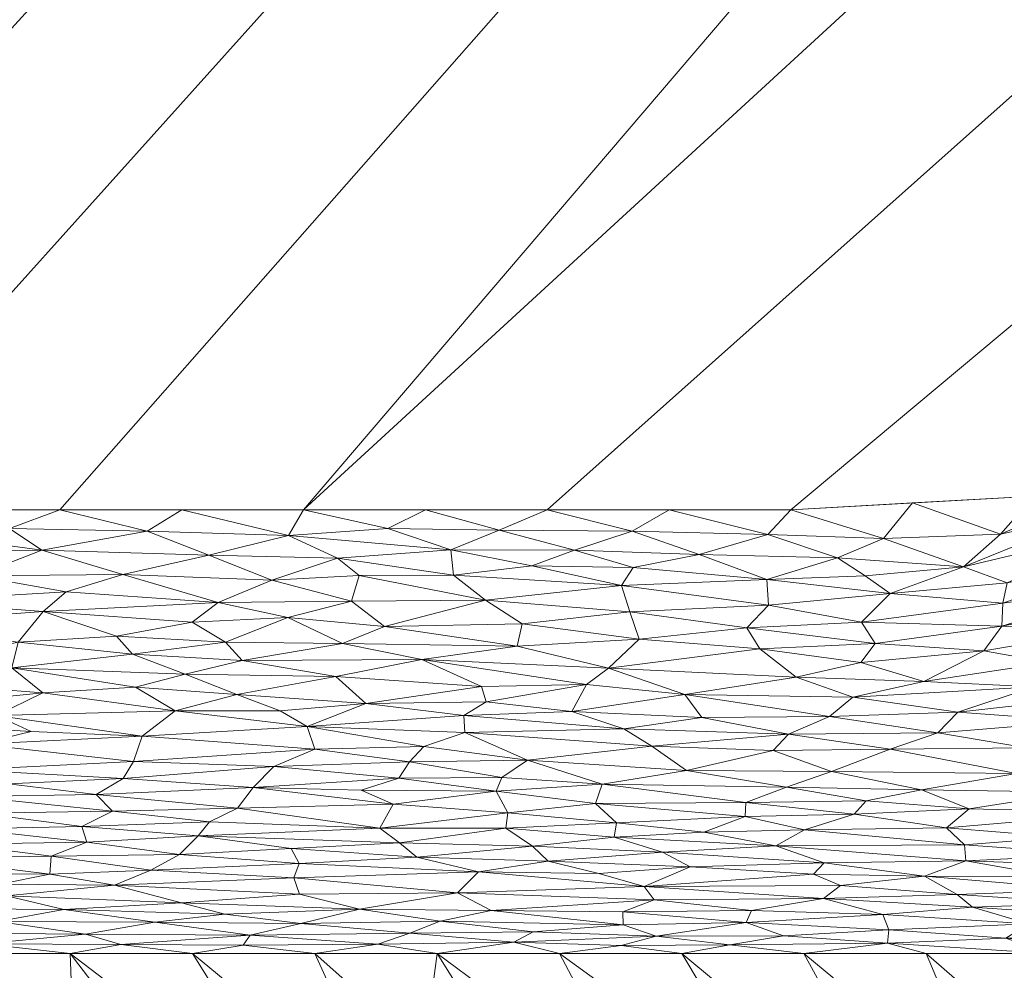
# Model space of a CAD drawing. Header units: millimetres. Extents: x -300 to 300, y 0 to 450.
# Tile 193 of 256: x 173 to 233, y 146 to 203. Entities that reach past the tile are written whole.
import ezdxf

# ---------------------------------------------------------------- set-up
doc = ezdxf.new("R2010")
doc.units = ezdxf.units.MM
doc.layers.add('A-GENM', color=13, linetype='Continuous')

# ---------------------------------------------------------------- blocks, each defined once
blk = doc.blocks.new('MODEL_CCAS0420-1080410R0 - MODEL_CCAS0420-1080410R0-453240-Preview')
at = {"layer": 'A-GENM', "lineweight": 9}
mesh = blk.add_polyface(dxfattribs=at)
corners = [(-296.159, -20, -110), (-295.657, -15.55, -110), (-294.177, -11.323, -110), (-291.793, -7.531, -110), (-288.625, -4.364, -110), (-284.831, -1.981, -110), (-280.602, -0.502, -110), (-276.147, 0, -110), (276.147, 0, -110), (280.596, -0.501, -110), (284.825, -1.978, -110), (288.619, -4.359, -110), (291.788, -7.525, -110), (294.174, -11.316, -110), (295.656, -15.545, -110), (296.159, -20, -110), (296.159, -426.171, -110), (295.658, -430.617, -110), (294.182, -434.842, -110), (291.802, -438.632, -110), (288.638, -441.797, -110), (284.848, -444.179, -110), (280.622, -445.657, -110), (276.171, -446.159, -110), (-276.171, -446.159, -110), (-280.617, -445.658, -110), (-284.842, -444.182, -110), (-288.632, -441.802, -110), (-291.797, -438.638, -110), (-294.179, -434.848, -110), (-295.657, -430.622, -110), (-296.159, -426.171, -110)]
mesh.append_faces([[corners[k] for k in face] for face in [(15, 12, 13, 14)]], dxfattribs={"vtx0": -1})
mesh.append_faces([[corners[k] for k in face] for face in [(16, 8, 15)]], dxfattribs={"vtx0": -1, "vtx1": -1})
mesh.append_faces([[corners[k] for k in face] for face in [(24, 31, 7, 8)]], dxfattribs={"vtx0": -1, "vtx1": -1, "vtx3": -1})
mesh.append_faces([[corners[k] for k in face] for face in [(31, 24, 25, 30), (18, 21, 22, 17), (17, 22, 23, 16)]], dxfattribs={"vtx0": -1, "vtx2": -1})
mesh.append_faces([[corners[k] for k in face] for face in [(0, 3, 4, 5), (0, 5, 6, 7)]], dxfattribs={"vtx0": -1, "vtx3": -1})
mesh.append_faces([[corners[k] for k in face] for face in [(28, 29, 27)]], dxfattribs={"vtx1": -1})
mesh.append_faces([[corners[k] for k in face] for face in [(25, 26, 30), (11, 12, 15, 10), (9, 10, 15, 8), (31, 0, 7)]], dxfattribs={"vtx1": -1, "vtx2": -1})
mesh.append_faces([[corners[k] for k in face] for face in [(23, 24, 8, 16)]], dxfattribs={"vtx1": -1, "vtx2": -1, "vtx3": -1})
mesh.append_faces([[corners[k] for k in face] for face in [(26, 27, 29, 30)]], dxfattribs={"vtx1": -1, "vtx3": -1})
mesh.append_faces([[corners[k] for k in face] for face in [(19, 20, 21, 18)]], dxfattribs={"vtx2": -1})
mesh.append_faces([[corners[k] for k in face] for face in [(0, 1, 2, 3)]], dxfattribs={"vtx3": -1})
mesh = blk.add_polyface(dxfattribs=at)
corners = [(-279.918, -2), (-292.651, -7.27), (-297.929, -20), (-297.929, -224.97), (-297.929, -429.94), (-292.661, -442.661), (-279.94, -447.929), (0, -447.929), (279.94, -447.929), (292.661, -442.661), (297.929, -429.94), (297.929, -224.97), (297.929, -20), (292.651, -7.27), (279.918, -2), (0, -2), (0, -3.5), (13.257, -3.5), (26.515, -3.5), (39.772, -3.5), (53.029, -3.5), (66.287, -3.5), (79.544, -3.5), (92.801, -3.5), (106.059, -3.5), (119.316, -3.5), (132.573, -3.5), (145.831, -3.5), (159.088, -3.5), (172.345, -3.5), (185.603, -3.5), (198.86, -3.5), (212.117, -3.5), (225.375, -3.5), (238.632, -3.5), (251.889, -3.5), (265.147, -3.5), (278.404, -3.5), (291.028, -7.487), (296.497, -19.511), (296.5, -32.769), (296.5, -46.026), (296.5, -59.283), (296.5, -72.541), (296.5, -85.798), (296.5, -99.055), (296.5, -112.313), (296.5, -125.57), (296.5, -138.827), (296.5, -152.085), (296.5, -165.342), (296.5, -178.599), (296.5, -191.857), (296.5, -205.114), (296.5, -218.371), (296.5, -231.629), (296.5, -244.886), (296.5, -258.143), (296.499, -271.401), (296.499, -284.658), (296.499, -297.915), (296.499, -311.173), (296.499, -324.43), (296.499, -337.687), (296.5, -350.945), (296.5, -364.202), (296.5, -377.459), (296.5, -390.717), (296.5, -403.974), (296.5, -417.231), (296.497, -430.489), (291.028, -442.513), (278.404, -446.5), (265.147, -446.5), (251.889, -446.5), (238.632, -446.5), (225.375, -446.5), (212.117, -446.5), (198.86, -446.5), (185.603, -446.5), (172.345, -446.5), (159.088, -446.5), (145.831, -446.5), (132.573, -446.5), (119.316, -446.5), (106.059, -446.5), (92.801, -446.5), (79.544, -446.5), (66.287, -446.5), (53.029, -446.5), (39.772, -446.5), (26.515, -446.5), (13.257, -446.5), (0, -446.5), (-12.926, -446.5), (-25.852, -446.5), (-38.777, -446.5), (-51.703, -446.5), (-64.629, -446.5), (-77.555, -446.5), (-90.48, -446.5), (-103.406, -446.5), (-116.332, -446.5), (-129.258, -446.5), (-142.183, -446.5), (-155.109, -446.5), (-168.035, -446.5), (-180.961, -446.5), (-193.887, -446.5), (-206.812, -446.5), (-219.738, -446.5), (-232.664, -446.5), (-245.59, -446.5), (-258.515, -446.5), (-271.441, -446.5), (-284.356, -445.968), (-294.544, -438.124), (-296.5, -425.35), (-296.5, -412.424), (-296.5, -399.498), (-296.5, -386.572), (-296.5, -373.646), (-296.5, -360.721), (-296.5, -347.795), (-296.499, -334.869), (-296.499, -321.943), (-296.499, -309.018), (-296.499, -296.092), (-296.499, -283.166), (-296.499, -270.24), (-296.5, -257.315), (-296.5, -244.389), (-296.5, -231.463), (-296.5, -218.537), (-296.5, -205.611), (-296.5, -192.686), (-296.5, -179.76), (-296.5, -166.834), (-296.5, -153.908), (-296.5, -140.983), (-296.5, -128.057), (-296.5, -115.131), (-296.5, -102.205), (-296.5, -89.28), (-296.5, -76.354), (-296.5, -63.428), (-296.5, -50.502), (-296.5, -37.576), (-296.5, -24.651), (-294.544, -11.876), (-284.356, -4.032), (-271.441, -3.5), (-258.515, -3.5), (-245.59, -3.5), (-232.664, -3.5), (-219.738, -3.5), (-206.812, -3.5), (-193.887, -3.5), (-180.961, -3.5), (-168.035, -3.5), (-155.109, -3.5), (-142.183, -3.5), (-129.258, -3.5), (-116.332, -3.5), (-103.406, -3.5), (-90.48, -3.5), (-77.555, -3.5), (-64.629, -3.5), (-51.703, -3.5), (-38.777, -3.5), (-25.852, -3.5), (-12.926, -3.5), (-294.538, -438.129), (-294.547, -438.108)]
mesh.append_faces([[corners[k] for k in face] for face in [(116, 172, 173)]])
mesh.append_faces([[corners[k] for k in face] for face in [(118, 4, 117), (6, 115, 5), (115, 6, 114), (7, 104, 6), (1, 150, 0), (151, 0, 150)]], dxfattribs={"vtx0": -1, "vtx1": -1})
mesh.append_faces([[corners[k] for k in face] for face in [(4, 124, 125), (7, 99, 100), (2, 148, 149), (149, 1, 2), (2, 141, 142), (0, 151, 152), (0, 160, 161, 15), (15, 165, 166), (15, 170, 171), (8, 81, 82, 7), (8, 72, 73), (11, 61, 62, 10), (12, 46, 47, 11), (38, 13, 14, 37), (13, 38, 39, 12)]], dxfattribs={"vtx0": -1, "vtx2": -1})
mesh.append_faces([[corners[k] for k in face] for face in [(4, 118, 119, 120), (4, 120, 121, 122), (3, 128, 129, 130), (3, 130, 131, 132), (3, 138, 139, 140), (0, 154, 155, 156), (0, 156, 157, 158), (15, 161, 162, 163), (15, 163, 164, 165), (8, 73, 74, 75), (7, 86, 87, 88), (7, 83, 84, 85), (10, 68, 69, 70), (11, 55, 56, 57), (14, 28, 29, 30), (14, 32, 33, 34), (15, 19, 20, 21), (12, 44, 45, 46), (11, 49, 50, 51), (11, 47, 48, 49), (12, 39, 40, 41)]], dxfattribs={"vtx0": -1, "vtx3": -1})
mesh.append_faces([[corners[k] for k in face] for face in [(123, 124, 4, 122), (127, 128, 3, 126), (113, 114, 6, 112), (111, 112, 6, 110), (109, 110, 6, 108), (107, 108, 6, 106), (96, 97, 7, 95), (105, 106, 6, 104), (103, 104, 7, 102), (101, 102, 7, 100), (98, 99, 7, 97), (94, 95, 7, 93), (135, 136, 3, 134), (137, 138, 3, 136), (133, 134, 3, 132), (145, 146, 2, 144), (147, 148, 2, 146), (143, 144, 2, 142), (149, 150, 1), (153, 154, 0, 152), (159, 160, 0, 158), (169, 170, 15, 168), (167, 168, 15, 166), (78, 79, 8, 77), (80, 81, 8, 79), (76, 77, 8, 75), (91, 92, 7, 90), (89, 90, 7, 88), (85, 86, 7), (82, 83, 7), (67, 68, 10, 66), (65, 66, 10, 64), (60, 61, 11, 59), (58, 59, 11, 57), (63, 64, 10, 62), (54, 55, 11, 53), (26, 27, 15, 25), (31, 32, 14, 30), (16, 17, 15, 171), (18, 19, 15, 17), (24, 25, 15, 23), (22, 23, 15, 21), (34, 35, 14), (52, 53, 11, 51), (36, 37, 14, 35), (42, 43, 12, 41), (43, 44, 12), (92, 93, 7)]], dxfattribs={"vtx1": -1, "vtx2": -1})
mesh.append_faces([[corners[k] for k in face] for face in [(3, 4, 125, 126), (2, 3, 140, 141), (71, 72, 8, 9), (70, 71, 9, 10), (27, 28, 14, 15)]], dxfattribs={"vtx1": -1, "vtx3": -1})
mesh.append_faces([[corners[k] for k in face] for face in [(4, 173, 117), (115, 172, 5)]], dxfattribs={"vtx2": -1})
mesh = blk.add_polyface(dxfattribs=at)
corners = [(-236.976, -128.706, -29.61), (-240.281, -121.104, -17.638), (-248.288, -120.893, -17.305), (-259.832, -113.084, -5), (-252.189, -113.081, -5), (-244.024, -128.801, -29.758), (-255.552, -120.954, -17.401), (-265.195, -129.992, -30.229), (-260.115, -138.001, -42.539), (-253.317, -137.197, -42.737), (-239.419, -136.774, -42.314), (-251.066, -128.895, -29.907), (-246.337, -137.161, -42.925), (-262.983, -121.015, -17.499), (-267.474, -113.086, -5), (-256.6, -150.167, -58.018), (-250.053, -146.835, -58.018), (-265.672, -141.04, -43.291), (-233.086, -121.012, -17.492), (-236.905, -113.079, -5), (-244.547, -113.079, -5), (-231.897, -137.391, -43.286), (-235.328, -146.746, -58.018), (-242.691, -146.79, -58.018), (-258.215, -128.998, -30.062), (-270.367, -121.402, -17.514), (-270.9, -145.845, -43.126), (-263.147, -153.499, -58.018)]
mesh.append_faces([[corners[k] for k in face] for face in [(3, 2, 4), (23, 8, 16)]], dxfattribs={"vtx0": -1, "vtx1": -1})
mesh.append_faces([[corners[k] for k in face] for face in [(0, 1, 2), (5, 2, 6), (7, 8, 9), (10, 11, 12), (13, 6, 14), (10, 5, 11), (20, 1, 18), (0, 2, 5), (1, 4, 2), (6, 13, 11), (10, 21, 5), (12, 22, 10), (3, 6, 2), (5, 6, 11), (12, 11, 24), (7, 24, 25), (13, 25, 24), (13, 24, 11), (9, 12, 24), (17, 26, 15), (7, 9, 24), (8, 17, 16), (9, 23, 12), (9, 8, 23)]], dxfattribs={"vtx0": -1, "vtx1": -1, "vtx2": -1})
mesh.append_faces([[corners[k] for k in face] for face in [(18, 19, 20), (1, 20, 4), (6, 3, 14)]], dxfattribs={"vtx0": -1, "vtx2": -1})
mesh.append_faces([[corners[k] for k in face] for face in [(15, 16, 17), (23, 22, 12), (27, 15, 26)]], dxfattribs={"vtx1": -1, "vtx2": -1})
mesh = blk.add_polyface(dxfattribs=at)
corners = [(-217.8, -113.079, -5), (-221.621, -113.079, -5), (-211.062, -120.979, -17.44), (-213.979, -113.079, -5), (-215.265, -128.747, -29.674), (-222.306, -128.755, -29.686), (-210.677, -137.764, -43.874), (-229.263, -113.079, -5), (-236.905, -113.079, -5), (-225.896, -120.917, -17.343), (-233.086, -121.012, -17.492), (-205.912, -146.746, -58.018), (-218.915, -137.317, -43.17), (-213.266, -146.746, -58.018), (-231.897, -137.391, -43.286), (-220.62, -146.746, -58.018), (-226.747, -135.529, -40.354), (-208.224, -128.739, -29.661), (-218.628, -120.909, -17.33), (-203.71, -120.999, -17.472), (-201.232, -128.456, -29.216), (-206.337, -113.079, -5), (-204.889, -136.616, -42.066), (-229.268, -128.867, -29.863), (-240.281, -121.104, -17.638), (-236.976, -128.706, -29.61), (-244.024, -128.801, -29.758), (-227.974, -146.746, -58.018), (-239.419, -136.774, -42.314), (-235.328, -146.746, -58.018)]
mesh.append_faces([[corners[k] for k in face] for face in [(11, 12, 13), (15, 14, 27), (27, 28, 29)]], dxfattribs={"vtx0": -1, "vtx1": -1})
mesh.append_faces([[corners[k] for k in face] for face in [(4, 5, 6), (8, 10, 9), (14, 15, 16), (17, 2, 18), (5, 12, 6), (2, 19, 3), (17, 20, 2), (17, 18, 4), (5, 4, 9), (22, 4, 6), (17, 4, 22), (11, 6, 12), (23, 12, 5), (5, 9, 10), (10, 23, 5), (10, 24, 23), (12, 23, 16), (24, 25, 23), (23, 25, 16), (25, 26, 14), (28, 27, 14), (18, 2, 1), (12, 16, 13), (16, 25, 14)]], dxfattribs={"vtx0": -1, "vtx1": -1, "vtx2": -1})
mesh.append_faces([[corners[k] for k in face] for face in [(18, 7, 9, 4)]], dxfattribs={"vtx0": -1, "vtx1": -1, "vtx2": -1, "vtx3": -1})
mesh.append_faces([[corners[k] for k in face] for face in [(19, 21, 3), (16, 15, 13)]], dxfattribs={"vtx0": -1, "vtx2": -1})
mesh.append_faces([[corners[k] for k in face] for face in [(0, 1, 2, 3), (7, 8, 9), (1, 7, 18)]], dxfattribs={"vtx1": -1, "vtx2": -1})
mesh = blk.add_polyface(dxfattribs=at)
corners = [(-183.716, -137.287, -43.123), (-176.857, -137.146, -42.901), (-186.422, -129.095, -30.221), (-204.889, -136.616, -42.066), (-198.558, -146.746, -58.018), (-197.781, -140.881, -48.783), (-193.73, -128.935, -29.969), (-196.311, -121.015, -17.498), (-171.139, -130.07, -31.758), (-161.757, -137.6, -43.615), (-164.267, -129.308, -30.558), (-191.053, -113.079, -5), (-198.695, -113.079, -5), (-188.802, -121.149, -17.709), (-203.71, -120.999, -17.472), (-168.126, -113.079, -5), (-166.498, -121.107, -17.643), (-159.025, -121.013, -17.494), (-191.204, -146.746, -58.018), (-183.85, -146.746, -58.018), (-195.654, -136.979, -42.637), (-190.557, -136.027, -41.139), (-181.622, -120.841, -17.223), (-179.148, -129.22, -30.419), (-202.516, -113.079, -5), (-206.337, -113.079, -5), (-183.41, -113.079, -5), (-152.842, -113.079, -5), (-160.484, -113.079, -5), (-151.793, -120.925, -17.356), (-173.9, -121.487, -18.242), (-175.768, -113.079, -5), (-157.52, -128.862, -29.855), (-156.185, -136.548, -41.959), (-149.205, -137.628, -43.659), (-150.52, -128.772, -29.713), (-154.434, -146.746, -58.018), (-170.33, -136.992, -42.659), (-161.788, -146.746, -58.018), (-169.142, -146.746, -58.018), (-176.496, -146.746, -58.018), (-201.232, -128.456, -29.216), (-211.062, -120.979, -17.44), (-201.928, -134.791, -39.192), (-210.677, -137.764, -43.874), (-205.912, -146.746, -58.018), (-208.224, -128.739, -29.661)]
mesh.append_faces([[corners[k] for k in face] for face in [(11, 22, 26), (26, 30, 31), (39, 1, 40), (36, 9, 38), (38, 37, 39), (18, 5, 4)]], dxfattribs={"vtx0": -1, "vtx1": -1})
mesh.append_faces([[corners[k] for k in face] for face in [(0, 1, 2), (3, 4, 5), (6, 2, 7), (8, 9, 10), (6, 7, 14), (15, 16, 17), (21, 20, 19), (22, 13, 23), (32, 33, 34), (35, 29, 17), (17, 29, 28), (35, 17, 32), (17, 16, 32), (16, 10, 32), (10, 16, 30), (16, 31, 30), (10, 30, 8), (8, 22, 23), (33, 9, 36), (1, 23, 2), (37, 38, 9), (23, 13, 2), (26, 22, 30), (13, 12, 7), (37, 1, 39), (2, 6, 0), (1, 37, 23), (0, 40, 1), (6, 21, 0), (37, 8, 23), (8, 30, 22), (22, 11, 13), (13, 7, 2), (7, 25, 14), (6, 41, 21), (14, 42, 41), (3, 5, 43), (43, 46, 3), (3, 44, 4), (33, 10, 9), (14, 41, 6), (43, 20, 41), (8, 37, 9), (10, 33, 32), (40, 0, 21), (20, 21, 41), (46, 43, 41), (18, 20, 5), (43, 5, 20)]], dxfattribs={"vtx0": -1, "vtx1": -1, "vtx2": -1})
mesh.append_faces([[corners[k] for k in face] for face in [(17, 28, 15), (16, 15, 31), (21, 19, 40), (44, 45, 4)]], dxfattribs={"vtx0": -1, "vtx2": -1})
mesh.append_faces([[corners[k] for k in face] for face in [(11, 12, 13), (18, 19, 20), (24, 25, 7), (27, 28, 29), (12, 24, 7)]], dxfattribs={"vtx1": -1, "vtx2": -1})
mesh = blk.add_polyface(dxfattribs=at)
corners = [(-230.271, -153.276, -68.154), (-218.936, -153.211, -67.89), (-230.358, -152.306, -67.026), (-225.729, -148.156, -60.777), (-225.648, -147.353, -59.258), (-232.762, -147.662, -59.887), (-242.691, -146.79, -58.018), (-235.328, -146.745, -58.018), (-225.356, -149.077, -62.367), (-234.15, -148.522, -61.489), (-229.829, -150.282, -64.297), (-237.744, -149.758, -63.592), (-237.592, -150.571, -64.822), (-227.858, -151.392, -65.825), (-235.689, -151.377, -65.92), (-233.397, -157.564, -72.077), (-222.276, -157.676, -71.953), (-227.694, -156.586, -71.238), (-236.137, -153.73, -68.752), (-229.195, -154.299, -69.216), (-240.993, -151.928, -66.671), (-238.314, -152.699, -67.63), (-221.828, -152.197, -66.759), (-230.752, -149.526, -63.148), (-237.25, -149.082, -62.484), (-240.854, -147.8, -60.192), (-243.595, -151.277, -65.657), (-222.807, -150.826, -64.987), (-240.025, -155.218, -69.977), (-230.558, -155.429, -70.315), (-236.962, -156.437, -71.176), (-244.264, -154.44, -68.664), (-220.65, -154.181, -68.945), (-221.788, -150.042, -63.844), (-244.947, -148.615, -61.741), (-223.643, -155.111, -69.898), (-243.786, -158.938, -71.836), (-225.799, -159.032, -72.9), (-224.35, -155.925, -70.633), (-227.974, -146.746, -58.018)]
mesh.append_faces([[corners[k] for k in face] for face in [(6, 5, 7), (7, 4, 39)]], dxfattribs={"vtx0": -1, "vtx1": -1})
mesh.append_faces([[corners[k] for k in face] for face in [(0, 1, 2), (3, 4, 5), (8, 3, 9), (10, 11, 12), (13, 12, 14), (15, 16, 17), (0, 18, 19), (2, 20, 21), (2, 13, 14), (7, 5, 4), (22, 13, 2), (3, 5, 9), (10, 23, 11), (9, 24, 23), (23, 24, 11), (9, 5, 25), (14, 12, 26), (13, 27, 10), (13, 10, 12), (28, 29, 19), (29, 28, 30), (18, 28, 19), (14, 20, 2), (0, 2, 21), (18, 21, 31), (0, 19, 32), (21, 18, 0), (33, 23, 10), (9, 23, 8), (9, 34, 24), (17, 29, 30), (35, 19, 29), (15, 17, 30), (36, 15, 30), (15, 37, 16), (38, 29, 17)]], dxfattribs={"vtx0": -1, "vtx1": -1, "vtx2": -1})
mesh = blk.add_polyface(dxfattribs=at)
corners = [(-216.16, -147.256, -59.042), (-219.382, -147.795, -60.081), (-211.722, -147.79, -60.038), (-219.559, -156.748, -71.215), (-208.484, -156.919, -71.146), (-217.119, -155.825, -70.415), (-217.147, -148.611, -61.518), (-223.643, -155.111, -69.898), (-224.35, -155.925, -70.633), (-213.548, -157.741, -71.84), (-222.276, -157.676, -71.953), (-218.765, -158.934, -72.715), (-230.558, -155.429, -70.315), (-221.788, -150.042, -63.844), (-229.829, -150.282, -64.297), (-222.807, -150.826, -64.987), (-211.012, -150.771, -64.758), (-221.201, -151.513, -65.888), (-225.356, -149.077, -62.367), (-217.458, -149.333, -62.707), (-220.65, -154.181, -68.945), (-229.195, -154.299, -69.216), (-225.648, -147.353, -59.258), (-220.62, -146.746, -58.018), (-213.266, -146.746, -58.018), (-227.974, -146.746, -58.018), (-225.729, -148.156, -60.777), (-230.752, -149.526, -63.148), (-218.936, -153.211, -67.89), (-230.271, -153.276, -68.154), (-227.858, -151.392, -65.825), (-230.358, -152.306, -67.026), (-221.828, -152.197, -66.759), (-212.108, -152.826, -67.347), (-211.608, -149.961, -63.61), (-227.694, -156.586, -71.238), (-213.779, -151.94, -66.32), (-217.087, -154.974, -69.652), (-214.601, -154.034, -68.691)]
mesh.append_faces([[corners[k] for k in face] for face in [(0, 1, 2), (3, 4, 5), (1, 6, 2), (7, 8, 5), (9, 10, 11), (8, 7, 12), (13, 14, 15), (16, 15, 17), (6, 18, 19), (7, 20, 21), (22, 0, 23), (0, 22, 1), (22, 26, 1), (6, 1, 26), (6, 26, 18), (27, 13, 18), (28, 29, 20), (17, 15, 30), (31, 28, 32), (33, 32, 28), (30, 32, 17), (16, 13, 15), (18, 13, 19), (34, 13, 16), (13, 34, 19), (35, 10, 3), (10, 9, 3), (32, 36, 17), (16, 17, 36), (7, 37, 20), (37, 7, 5), (35, 3, 8), (5, 8, 3), (38, 28, 20), (32, 33, 36), (37, 38, 20)]], dxfattribs={"vtx0": -1, "vtx1": -1, "vtx2": -1})
mesh.append_faces([[corners[k] for k in face] for face in [(0, 24, 23), (22, 23, 25)]], dxfattribs={"vtx0": -1, "vtx2": -1})
mesh = blk.add_polyface(dxfattribs=at)
corners = [(-217.458, -149.333, -62.707), (-209.732, -149.235, -62.482), (-217.147, -148.611, -61.518), (-205.912, -146.746, -58.018), (-213.266, -146.746, -58.018), (-209.623, -147.22, -58.959), (-203.16, -147.413, -59.311), (-211.722, -147.79, -60.038), (-199.786, -150.394, -64.103), (-201.805, -149.317, -62.54), (-211.608, -149.961, -63.61), (-208.074, -155.75, -70.189), (-208.484, -156.919, -71.146), (-202.114, -156.507, -70.712), (-209.194, -153.727, -68.283), (-209.345, -154.595, -69.157), (-202.682, -154.281, -68.738), (-212.108, -152.826, -67.347), (-204.291, -153.182, -67.622), (-202.809, -155.198, -69.609), (-217.119, -155.825, -70.415), (-205.236, -152.295, -66.625), (-208.278, -151.544, -65.745), (-213.779, -151.94, -66.32), (-216.16, -147.256, -59.042), (-204.327, -148.035, -60.442), (-209.738, -148.469, -61.225), (-211.012, -150.771, -64.758), (-219.559, -156.748, -71.215), (-213.548, -157.741, -71.84), (-217.087, -154.974, -69.652), (-203.988, -158.364, -72.093), (-202.454, -157.32, -71.341), (-214.601, -154.034, -68.691), (-218.936, -153.211, -67.89), (-201.051, -151.645, -65.774)]
mesh.append_faces([[corners[k] for k in face] for face in [(0, 1, 2), (6, 5, 7), (8, 9, 10), (11, 12, 13), (14, 15, 16), (17, 14, 18), (19, 16, 15), (11, 20, 12), (21, 22, 23), (0, 10, 1), (4, 24, 5), (25, 6, 7), (26, 25, 7), (26, 7, 2), (2, 1, 26), (26, 1, 9), (9, 1, 10), (7, 5, 24), (3, 5, 6), (8, 10, 27), (12, 28, 29), (11, 15, 30), (31, 12, 29), (12, 32, 13), (19, 15, 11), (12, 31, 32), (14, 33, 15), (11, 30, 20), (33, 30, 15), (14, 16, 18), (18, 21, 17), (34, 14, 17), (34, 33, 14), (22, 21, 35), (17, 21, 23), (35, 27, 22), (27, 23, 22)]], dxfattribs={"vtx0": -1, "vtx1": -1, "vtx2": -1})
mesh.append_faces([[corners[k] for k in face] for face in [(3, 4, 5)]], dxfattribs={"vtx1": -1, "vtx2": -1})
mesh = blk.add_polyface(dxfattribs=at)
corners = [(-190.288, -150.313, -63.889), (-199.786, -150.394, -64.103), (-189.938, -151.29, -65.183), (-203.16, -147.413, -59.311), (-204.327, -148.035, -60.442), (-196.924, -147.959, -60.274), (-195, -147.304, -59.088), (-190.363, -148.547, -61.232), (-198.746, -148.684, -61.509), (-187.31, -147.845, -60.036), (-191.204, -146.745, -58.018), (-198.558, -146.746, -58.018), (-193.979, -156.552, -70.608), (-187.496, -156.718, -70.63), (-195.91, -155.726, -69.958), (-189.784, -153.06, -67.268), (-190.254, -152.154, -66.246), (-197.343, -152.523, -66.777), (-205.236, -152.295, -66.625), (-204.291, -153.182, -67.622), (-195.103, -154.28, -68.615), (-186.559, -155.484, -69.594), (-202.809, -155.198, -69.609), (-202.682, -154.281, -68.738), (-211.012, -150.771, -64.758), (-201.051, -151.645, -65.774), (-193.882, -149.403, -62.603), (-201.805, -149.317, -62.54), (-205.912, -146.746, -58.018), (-209.738, -148.469, -61.225), (-202.114, -156.507, -70.712), (-202.454, -157.32, -71.341), (-196.254, -157.288, -71.21), (-196.885, -158.256, -71.9), (-196.289, -153.388, -67.719), (-208.074, -155.75, -70.189), (-188.738, -157.984, -71.579)]
mesh.append_faces([[corners[k] for k in face] for face in [(0, 1, 2), (3, 4, 5), (5, 6, 3), (7, 5, 8), (5, 9, 6), (5, 4, 8), (12, 13, 14), (15, 16, 17), (18, 19, 17), (20, 14, 21), (22, 20, 23), (1, 24, 25), (1, 25, 2), (1, 26, 27), (11, 3, 6), (8, 27, 26), (8, 4, 29), (26, 7, 8), (29, 27, 8), (1, 0, 26), (30, 31, 32), (32, 31, 33), (34, 15, 17), (12, 30, 32), (22, 30, 14), (30, 22, 35), (20, 22, 14), (34, 23, 20), (2, 25, 16), (17, 16, 25), (18, 17, 25), (17, 19, 34), (23, 34, 19), (33, 36, 32), (30, 12, 14), (32, 13, 12)]], dxfattribs={"vtx0": -1, "vtx1": -1, "vtx2": -1})
mesh.append_faces([[corners[k] for k in face] for face in [(6, 10, 11), (3, 11, 28)]], dxfattribs={"vtx0": -1, "vtx2": -1})
mesh = blk.add_polyface(dxfattribs=at)
corners = [(-181.586, -148.621, -61.297), (-177.399, -147.894, -60.081), (-187.31, -147.845, -60.036), (-196.924, -147.959, -60.274), (-190.363, -148.547, -61.232), (-193.882, -149.403, -62.603), (-190.288, -150.313, -63.889), (-183.189, -149.778, -63.063), (-187.496, -156.718, -70.63), (-186.559, -155.484, -69.594), (-195.91, -155.726, -69.958), (-179.154, -150.848, -64.489), (-189.784, -153.06, -67.268), (-183.062, -152.691, -66.765), (-190.254, -152.154, -66.246), (-184.189, -153.812, -67.977), (-185.787, -149.11, -62.091), (-176.115, -149.389, -62.436), (-183.85, -146.745, -58.018), (-179.529, -147.272, -58.998), (-176.496, -146.745, -58.018), (-186.883, -147.247, -58.966), (-195, -147.304, -59.088), (-191.204, -146.745, -58.018), (-189.938, -151.29, -65.183), (-196.254, -157.288, -71.21), (-188.738, -157.984, -71.579), (-178.05, -156.308, -70.151), (-179.041, -155.295, -69.308), (-184.859, -154.658, -68.816), (-177.197, -154.383, -68.437), (-177.483, -153.433, -67.489), (-181.329, -151.745, -65.642), (-196.289, -153.388, -67.719), (-195.103, -154.28, -68.615), (-179.677, -157.266, -70.919), (-180.305, -158.289, -71.648)]
mesh.append_faces([[corners[k] for k in face] for face in [(18, 19, 20), (23, 21, 18)]], dxfattribs={"vtx0": -1, "vtx1": -1})
mesh.append_faces([[corners[k] for k in face] for face in [(0, 1, 2), (2, 3, 4), (5, 6, 7), (8, 9, 10), (11, 7, 6), (12, 13, 14), (12, 15, 13), (4, 16, 0), (16, 17, 0), (19, 2, 1), (2, 21, 22), (19, 18, 21), (21, 23, 22), (19, 21, 2), (7, 16, 5), (2, 4, 0), (11, 6, 24), (8, 25, 26), (9, 8, 27), (27, 28, 9), (9, 28, 29), (5, 16, 4), (17, 16, 7), (29, 30, 15), (31, 13, 15), (13, 32, 14), (11, 24, 32), (14, 32, 24), (33, 34, 15), (33, 15, 12), (29, 34, 9), (30, 29, 28), (34, 29, 15), (27, 8, 35), (26, 35, 8), (26, 36, 35)]], dxfattribs={"vtx0": -1, "vtx1": -1, "vtx2": -1})
mesh = blk.add_polyface(dxfattribs=at)
corners = [(-177.399, -147.894, -60.081), (-181.586, -148.621, -61.297), (-172.13, -148.667, -61.313), (-183.062, -152.691, -66.765), (-175.339, -152.584, -66.542), (-181.329, -151.745, -65.642), (-179.529, -147.272, -58.998), (-171.266, -147.314, -59.057), (-176.496, -146.745, -58.018), (-176.115, -149.389, -62.436), (-167.48, -149.454, -62.466), (-183.189, -149.778, -63.063), (-179.154, -150.848, -64.489), (-172.65, -150.204, -63.563), (-171.043, -155.173, -69.078), (-170.467, -156.173, -69.924), (-163.691, -155.782, -69.498), (-177.483, -153.433, -67.489), (-170.309, -154.239, -68.198), (-169.692, -153.318, -67.262), (-164.608, -154.874, -68.713), (-177.197, -154.383, -68.437), (-179.041, -155.295, -69.308), (-175.259, -151.51, -65.282), (-167.463, -152.466, -66.309), (-168.474, -151.564, -65.269), (-172.282, -150.909, -64.495), (-163.119, -150.516, -63.892), (-167.759, -147.988, -60.2), (-169.142, -146.745, -58.018), (-170.255, -157.787, -71.145), (-179.677, -157.266, -70.919), (-180.305, -158.289, -71.648), (-184.189, -153.812, -67.977), (-172.764, -156.93, -70.557), (-178.05, -156.308, -70.151), (-163.248, -156.869, -70.365)]
mesh.append_faces([[corners[k] for k in face] for face in [(0, 1, 2), (3, 4, 5), (6, 7, 8), (2, 9, 10), (11, 12, 13), (14, 15, 16), (17, 18, 19), (18, 14, 20), (18, 17, 21), (14, 21, 22), (23, 24, 25), (13, 26, 27), (25, 26, 23), (4, 19, 24), (13, 9, 11), (26, 13, 12), (9, 13, 10), (0, 2, 28), (1, 9, 2), (0, 7, 6), (7, 0, 28), (30, 31, 32), (21, 17, 33), (30, 34, 31), (15, 14, 22), (15, 22, 35), (35, 34, 15), (36, 15, 34), (14, 18, 21), (19, 4, 17), (3, 17, 4), (23, 4, 24), (34, 35, 31), (36, 34, 30), (23, 12, 5), (12, 23, 26), (4, 23, 5)]], dxfattribs={"vtx0": -1, "vtx1": -1, "vtx2": -1})
mesh.append_faces([[corners[k] for k in face] for face in [(29, 8, 7)]], dxfattribs={"vtx1": -1, "vtx2": -1})
mesh = blk.add_polyface(dxfattribs=at)
corners = [(-207.539, -162.919, -74.421), (-197.628, -164.421, -74.748), (-201.226, -162.786, -74.282), (-201.464, -167.984, -75.383), (-193.86, -169.472, -75.379), (-193.413, -167.922, -75.312), (-195.598, -172.289, -75.189), (-199.382, -171, -75.343), (-202.284, -172.197, -75.214), (-189.617, -171.867, -75.229), (-192.567, -170.499, -75.348), (-191.193, -159.032, -72.3), (-197.75, -159.175, -72.496), (-190.739, -160.386, -73.06), (-209.795, -160.25, -73.301), (-200.165, -161.041, -73.536), (-200.216, -160.018, -73.018), (-196.885, -158.256, -71.9), (-194.271, -161.763, -73.772), (-201.503, -161.873, -73.929), (-192.469, -163.386, -74.368), (-192.866, -165.385, -74.926), (-203.37, -165.222, -75.013), (-195.391, -166.4, -75.147), (-186.829, -164.362, -74.596), (-205.176, -173.422, -75), (-197.848, -173.422, -75), (-199.549, -169.477, -75.413), (-206.821, -170.983, -75.373), (-204.26, -170.047, -75.426), (-190.521, -173.422, -75), (-203.674, -166.567, -75.257), (-208.863, -163.888, -74.747), (-202.454, -157.32, -71.341), (-203.988, -158.364, -72.093), (-188.738, -157.984, -71.579), (-206.664, -161.279, -73.751), (-189.577, -166.943, -75.17)]
mesh.append_faces([[corners[k] for k in face] for face in [(30, 6, 26)]], dxfattribs={"vtx0": -1, "vtx1": -1})
mesh.append_faces([[corners[k] for k in face] for face in [(0, 1, 2), (3, 4, 5), (6, 7, 8), (7, 9, 10), (11, 12, 13), (14, 15, 16), (17, 12, 11), (18, 15, 19), (18, 2, 20), (21, 1, 22), (23, 3, 5), (20, 2, 1), (1, 21, 24), (27, 7, 10), (4, 27, 10), (4, 3, 27), (6, 8, 26), (28, 8, 7), (7, 27, 29), (7, 6, 9), (3, 23, 31), (23, 21, 22), (23, 22, 31), (32, 22, 1), (17, 33, 34), (12, 34, 16), (35, 17, 11), (34, 12, 17), (13, 12, 16), (13, 16, 15), (19, 15, 36), (13, 15, 18), (18, 19, 2), (1, 24, 20), (5, 37, 23), (37, 21, 23)]], dxfattribs={"vtx0": -1, "vtx1": -1, "vtx2": -1})
mesh.append_faces([[corners[k] for k in face] for face in [(8, 25, 26)]], dxfattribs={"vtx0": -1, "vtx2": -1})
mesh = blk.add_polyface(dxfattribs=at)
corners = [(-225.799, -159.032, -72.9), (-234.011, -159.112, -73.035), (-228.673, -160, -73.496), (-235.372, -164.24, -74.982), (-227.823, -163.094, -74.783), (-234.456, -162.765, -74.61), (-232.445, -171.952, -75.374), (-234.464, -174.241, -75), (-227.148, -173.831, -75), (-223.553, -162.143, -74.379), (-229.864, -161.243, -74.117), (-224.897, -165.375, -75.302), (-231.443, -164.929, -75.273), (-232.523, -166.412, -75.491), (-238.141, -162.179, -74.148), (-242.457, -164.532, -74.375), (-237.24, -160.703, -73.636), (-240.099, -170.49, -75.474), (-232.573, -167.804, -75.61), (-240.433, -168.886, -75.376), (-233.397, -157.564, -72.077), (-243.207, -160.364, -72.687), (-238.134, -173.194, -75.365), (-230.217, -169.978, -75.606), (-239.979, -172.303, -75.456), (-239.05, -174.801, -75.214), (-225.407, -171.698, -75.378), (-232.846, -169.018, -75.625), (-225.796, -168.386, -75.635), (-224.046, -164.226, -75.044), (-239.541, -166.295, -75.122), (-224.085, -166.656, -75.477), (-241.8, -168.273, -75.198), (-243.479, -166.549, -74.704), (-243.497, -161.683, -73.218), (-240.238, -178.739, -75)]
mesh.append_faces([[corners[k] for k in face] for face in [(0, 1, 2), (3, 4, 5), (9, 10, 5), (11, 12, 13), (5, 14, 15), (12, 4, 3), (2, 1, 16), (17, 18, 19), (19, 18, 13), (1, 20, 21), (20, 1, 0), (22, 23, 24), (6, 22, 25), (26, 23, 6), (27, 28, 18), (29, 4, 12), (4, 9, 5), (3, 30, 12), (13, 18, 31), (30, 13, 12), (32, 13, 30), (14, 5, 10), (28, 27, 23), (33, 30, 3), (15, 3, 5), (16, 10, 2), (16, 14, 10), (1, 34, 16), (7, 6, 25), (8, 26, 6), (27, 24, 23), (18, 17, 27), (24, 27, 17), (13, 32, 19), (23, 22, 6)]], dxfattribs={"vtx0": -1, "vtx1": -1, "vtx2": -1})
mesh.append_faces([[corners[k] for k in face] for face in [(6, 7, 8)]], dxfattribs={"vtx0": -1, "vtx2": -1})
mesh.append_faces([[corners[k] for k in face] for face in [(35, 7, 25)]], dxfattribs={"vtx1": -1, "vtx2": -1})
mesh = blk.add_polyface(dxfattribs=at)
corners = [(-225.407, -171.698, -75.378), (-227.148, -173.831, -75), (-219.832, -173.422, -75), (-224.085, -166.656, -75.477), (-218.48, -167.684, -75.509), (-217.191, -166.325, -75.364), (-224.295, -169.452, -75.599), (-222.645, -170.518, -75.502), (-218.386, -169.223, -75.536), (-210.153, -167.272, -75.402), (-224.897, -165.375, -75.302), (-217.974, -165.057, -75.155), (-222.152, -160.985, -73.869), (-228.673, -160, -73.496), (-229.864, -161.243, -74.117), (-224.046, -164.226, -75.044), (-225.796, -168.386, -75.635), (-231.443, -164.929, -75.273), (-225.799, -159.032, -72.9), (-219.689, -159.924, -73.298), (-218.765, -158.934, -72.715), (-208.863, -163.888, -74.747), (-220.146, -163.36, -74.748), (-214.485, -160.922, -73.712), (-223.553, -162.143, -74.379), (-209.645, -168.861, -75.479), (-214.316, -170.726, -75.427), (-218.436, -171.927, -75.29), (-230.217, -169.978, -75.606), (-212.504, -173.422, -75), (-210.713, -165.633, -75.182), (-227.823, -163.094, -74.783), (-213.452, -162.303, -74.284), (-211.461, -159.209, -72.751), (-222.276, -157.676, -71.953), (-232.523, -166.412, -75.491), (-232.573, -167.804, -75.61)]
mesh.append_faces([[corners[k] for k in face] for face in [(29, 27, 2)]], dxfattribs={"vtx0": -1, "vtx1": -1})
mesh.append_faces([[corners[k] for k in face] for face in [(3, 4, 5), (6, 7, 8), (9, 5, 4), (10, 5, 11), (12, 13, 14), (10, 11, 15), (16, 8, 4), (10, 15, 17), (18, 19, 20), (21, 22, 11), (19, 12, 23), (24, 12, 14), (8, 25, 4), (26, 7, 27), (0, 2, 27), (27, 7, 0), (8, 7, 26), (3, 16, 4), (7, 6, 28), (11, 5, 30), (3, 5, 10), (15, 11, 22), (31, 15, 22), (24, 31, 22), (22, 32, 24), (32, 12, 24), (19, 18, 13), (19, 13, 12), (32, 23, 12), (20, 19, 33), (34, 18, 20), (35, 3, 10), (16, 3, 36), (28, 0, 7), (8, 16, 6), (16, 28, 6)]], dxfattribs={"vtx0": -1, "vtx1": -1, "vtx2": -1})
mesh.append_faces([[corners[k] for k in face] for face in [(0, 1, 2)]], dxfattribs={"vtx0": -1, "vtx2": -1})
mesh = blk.add_polyface(dxfattribs=at)
corners = [(-202.284, -172.197, -75.214), (-206.821, -170.983, -75.373), (-210.293, -172.126, -75.241), (-205.176, -173.422, -75), (-210.343, -169.953, -75.462), (-204.26, -170.047, -75.426), (-209.645, -168.861, -75.479), (-199.549, -169.477, -75.413), (-201.464, -167.984, -75.383), (-218.48, -167.684, -75.509), (-210.153, -167.272, -75.402), (-203.674, -166.567, -75.257), (-210.713, -165.633, -75.182), (-203.37, -165.222, -75.013), (-208.863, -163.888, -74.747), (-220.146, -163.36, -74.748), (-213.452, -162.303, -74.284), (-203.988, -158.364, -72.093), (-213.548, -157.741, -71.84), (-211.461, -159.209, -72.751), (-200.216, -160.018, -73.018), (-209.795, -160.25, -73.301), (-219.689, -159.924, -73.298), (-214.485, -160.922, -73.712), (-207.539, -162.919, -74.421), (-206.664, -161.279, -73.751), (-214.316, -170.726, -75.427), (-218.436, -171.927, -75.29), (-212.504, -173.422, -75), (-218.386, -169.223, -75.536), (-217.191, -166.325, -75.364), (-217.974, -165.057, -75.155), (-200.165, -161.041, -73.536), (-218.765, -158.934, -72.715), (-199.382, -171, -75.343), (-201.503, -161.873, -73.929), (-197.628, -164.421, -74.748), (-201.226, -162.786, -74.282)]
mesh.append_faces([[corners[k] for k in face] for face in [(0, 1, 2), (2, 3, 0), (4, 5, 6), (7, 8, 6), (9, 6, 10), (11, 10, 8), (12, 10, 11), (12, 13, 14), (15, 14, 16), (17, 18, 19), (20, 17, 19), (21, 22, 23), (19, 21, 20), (11, 13, 12), (16, 14, 24), (24, 25, 16), (10, 6, 8), (4, 26, 1), (27, 2, 26), (27, 28, 2), (2, 1, 26), (29, 26, 4), (30, 10, 12), (14, 31, 12), (25, 23, 16), (21, 23, 25), (21, 25, 32), (22, 21, 19), (18, 33, 19), (5, 4, 1), (29, 4, 6), (34, 5, 1), (6, 5, 7), (24, 35, 25), (36, 24, 14), (24, 37, 35)]], dxfattribs={"vtx0": -1, "vtx1": -1, "vtx2": -1})
mesh.append_faces([[corners[k] for k in face] for face in [(28, 3, 2)]], dxfattribs={"vtx1": -1, "vtx2": -1})
mesh = blk.add_polyface(dxfattribs=at)
corners = [(-191.193, -159.032, -72.3), (-180.809, -159.813, -72.593), (-180.305, -158.289, -71.648), (-189.577, -166.943, -75.17), (-185.391, -167.832, -75.238), (-183.834, -166.661, -75.073), (-179.651, -169.515, -75.296), (-188.613, -169.186, -75.343), (-180.245, -164.727, -74.618), (-185.837, -165.447, -74.86), (-179.283, -165.815, -74.869), (-186.517, -162.32, -73.891), (-182.8, -161.331, -73.406), (-189.124, -161.327, -73.499), (-188.738, -157.984, -71.579), (-190.739, -160.386, -73.06), (-186.829, -164.362, -74.596), (-192.469, -163.386, -74.368), (-183.409, -163.538, -74.298), (-180.412, -162.747, -73.973), (-176.237, -168.481, -75.224), (-181.127, -172.13, -75.182), (-174.781, -170.985, -75.253), (-184.825, -170.695, -75.305), (-189.617, -171.867, -75.229), (-183.193, -173.422, -75), (-192.567, -170.499, -75.348), (-193.413, -167.922, -75.312), (-195.598, -172.289, -75.189), (-190.521, -173.422, -75), (-175.865, -173.422, -75), (-194.271, -161.763, -73.772), (-192.866, -165.385, -74.926), (-174.871, -167.298, -75.086), (-193.86, -169.472, -75.379)]
mesh.append_faces([[corners[k] for k in face] for face in [(25, 24, 29)]], dxfattribs={"vtx0": -1, "vtx1": -1})
mesh.append_faces([[corners[k] for k in face] for face in [(0, 1, 2), (3, 4, 5), (6, 4, 7), (8, 9, 10), (11, 12, 13), (0, 2, 14), (13, 12, 15), (0, 15, 1), (8, 16, 9), (17, 18, 11), (19, 12, 11), (20, 4, 6), (21, 22, 23), (24, 21, 23), (24, 25, 21), (26, 24, 23), (7, 26, 23), (6, 7, 23), (27, 7, 4), (27, 4, 3), (24, 28, 29), (1, 15, 12), (17, 11, 31), (19, 11, 18), (16, 8, 18), (5, 10, 9), (9, 32, 3), (33, 5, 4), (18, 17, 16), (9, 3, 5), (16, 32, 9), (26, 7, 34), (27, 34, 7), (15, 31, 13), (11, 13, 31)]], dxfattribs={"vtx0": -1, "vtx1": -1, "vtx2": -1})
mesh.append_faces([[corners[k] for k in face] for face in [(25, 30, 21)]], dxfattribs={"vtx1": -1, "vtx2": -1})
mesh = blk.add_polyface(dxfattribs=at)
corners = [(-164.843, -170.934, -75.219), (-170.81, -169.436, -75.242), (-174.781, -170.985, -75.253), (-172.835, -172.281, -75.15), (-181.127, -172.13, -75.182), (-175.865, -173.422, -75), (-168.538, -173.422, -75), (-164.929, -166.555, -74.875), (-174.871, -167.298, -75.086), (-166.684, -167.922, -75.099), (-173.368, -165.451, -74.724), (-172.983, -163.921, -74.291), (-166.692, -164.054, -74.257), (-165.497, -163.123, -73.918), (-168.231, -160.443, -72.747), (-170.984, -159.317, -72.152), (-174.14, -160.087, -72.643), (-165.155, -161.436, -73.2), (-174.838, -162.407, -73.762), (-180.305, -158.289, -71.648), (-180.809, -159.813, -72.593), (-170.255, -157.787, -71.145), (-183.834, -166.661, -75.073), (-179.283, -165.815, -74.869), (-172.038, -161.052, -73.113), (-182.8, -161.331, -73.406), (-164.121, -158.737, -71.689), (-183.409, -163.538, -74.298), (-180.245, -164.727, -74.618), (-180.412, -162.747, -73.973), (-176.237, -168.481, -75.224), (-179.651, -169.515, -75.296), (-165.504, -172.246, -75.141), (-184.825, -170.695, -75.305), (-185.391, -167.832, -75.238)]
mesh.append_faces([[corners[k] for k in face] for face in [(0, 1, 2), (3, 4, 5), (7, 8, 9), (10, 8, 7), (11, 12, 13), (14, 15, 16), (17, 18, 13), (15, 19, 20), (21, 19, 15), (18, 11, 13), (22, 8, 23), (24, 20, 25), (20, 16, 15), (18, 24, 25), (15, 26, 21), (27, 28, 11), (11, 18, 29), (23, 10, 28), (30, 9, 8), (31, 2, 1), (2, 4, 3), (2, 3, 32), (2, 32, 0), (32, 3, 6), (2, 31, 33), (31, 1, 30), (9, 30, 1), (34, 30, 8), (11, 28, 10), (8, 10, 23), (20, 24, 16), (14, 16, 24), (17, 14, 24), (17, 24, 18), (10, 12, 11), (11, 29, 27), (25, 29, 18)]], dxfattribs={"vtx0": -1, "vtx1": -1, "vtx2": -1})
mesh.append_faces([[corners[k] for k in face] for face in [(3, 5, 6)]], dxfattribs={"vtx0": -1, "vtx2": -1})
mesh = blk.add_polyface(dxfattribs=at)
corners = [(0, -173.422, -75), (-14.655, -173.422, -75), (-29.311, -173.422, -75), (-43.966, -173.422, -75), (-58.622, -173.422, -75), (-73.277, -173.422, -75), (-87.933, -173.422, -75), (-102.588, -173.422, -75), (-117.244, -173.422, -75), (-131.899, -173.422, -75), (-146.554, -173.422, -75), (-161.21, -173.422, -75), (-175.865, -173.422, -75), (-190.521, -173.422, -75), (-205.176, -173.422, -75), (-219.832, -173.422, -75), (-234.463, -174.243, -75), (-245.907, -183.272, -75), (-248.8, -197.627, -75), (-248.796, -212.283, -75), (-248.796, -226.938, -75), (-248.797, -241.594, -75), (-248.799, -256.249, -75), (-248.8, -270.905, -75), (-248.8, -285.56, -75), (-248.8, -300.216, -75), (-248.8, -314.871, -75), (-248.8, -329.526, -75), (-248.8, -344.182, -75), (-248.8, -358.837, -75), (-248.755, -373.489, -75), (-245.906, -387.765, -75), (-234.452, -396.706, -75), (-219.832, -397.692, -75), (-205.176, -397.692, -75), (-190.521, -397.692, -75), (-175.865, -397.692, -75), (-161.21, -397.692, -75), (-146.554, -397.692, -75), (-131.899, -397.692, -75), (-117.244, -397.692, -75), (-102.588, -397.692, -75), (-87.933, -397.692, -75), (-73.277, -397.692, -75), (-58.622, -397.692, -75), (-43.966, -397.692, -75), (-29.311, -397.692, -75), (-14.655, -397.692, -75), (0, -397.692, -75), (14.655, -397.692, -75), (29.311, -397.692, -75), (43.966, -397.692, -75), (58.622, -397.692, -75), (73.277, -397.692, -75), (87.933, -397.692, -75), (102.588, -397.692, -75), (117.244, -397.692, -75), (131.899, -397.692, -75), (146.554, -397.692, -75), (161.21, -397.692, -75), (175.865, -397.692, -75), (190.521, -397.692, -75), (205.176, -397.692, -75), (219.832, -397.692, -75), (234.452, -396.706, -75), (245.906, -387.765, -75), (248.755, -373.489, -75), (248.8, -358.837, -75), (248.8, -344.182, -75), (248.8, -329.526, -75), (248.8, -314.871, -75), (248.8, -300.216, -75), (248.8, -285.56, -75), (248.8, -270.905, -75), (248.799, -256.249, -75), (248.797, -241.594, -75), (248.796, -226.938, -75), (248.796, -212.283, -75), (248.8, -197.627, -75), (245.907, -183.272, -75), (234.463, -174.243, -75), (219.832, -173.422, -75), (205.176, -173.422, -75), (190.521, -173.422, -75), (175.865, -173.422, -75), (161.21, -173.422, -75), (146.554, -173.422, -75), (131.899, -173.422, -75), (117.244, -173.422, -75), (102.588, -173.422, -75), (87.933, -173.422, -75), (73.277, -173.422, -75), (58.622, -173.422, -75), (43.966, -173.422, -75), (29.311, -173.422, -75), (14.655, -173.422, -75)]
mesh.append_faces([[corners[k] for k in face] for face in [(21, 13, 20)]], dxfattribs={"vtx0": -1, "vtx1": -1})
mesh.append_faces([[corners[k] for k in face] for face in [(57, 72, 87, 56)]], dxfattribs={"vtx0": -1, "vtx1": -1, "vtx2": -1})
mesh.append_faces([[corners[k] for k in face] for face in [(19, 14, 15, 18), (40, 8, 9, 39), (41, 7, 8, 40), (20, 13, 14, 19), (45, 2, 3, 44), (55, 88, 89, 54), (56, 87, 88, 55), (54, 89, 90, 53), (53, 90, 91, 52), (49, 95, 0, 48), (2, 45, 46), (7, 41, 42), (58, 71, 72, 57), (63, 66, 67), (95, 49, 50), (71, 58, 59)]], dxfattribs={"vtx0": -1, "vtx2": -1})
mesh.append_faces([[corners[k] for k in face] for face in [(4, 5, 44, 3), (92, 93, 52, 91)]], dxfattribs={"vtx1": -1, "vtx2": -1})
mesh.append_faces([[corners[k] for k in face] for face in [(9, 10, 24, 39)]], dxfattribs={"vtx1": -1, "vtx2": -1, "vtx3": -1})
mesh.append_faces([[corners[k] for k in face] for face in [(12, 13, 21, 22), (11, 12, 22, 23), (10, 11, 23, 24), (6, 7, 42, 43), (5, 6, 43, 44), (1, 2, 46, 47), (0, 1, 47, 48), (72, 73, 86, 87), (82, 83, 76, 77), (81, 82, 77, 78), (84, 85, 74, 75), (83, 84, 75, 76), (85, 86, 73, 74), (94, 95, 50, 51), (93, 94, 51, 52), (25, 26, 37, 38), (28, 29, 34, 35), (26, 27, 36, 37), (29, 30, 33, 34), (27, 28, 35, 36), (38, 39, 24, 25), (67, 68, 62, 63), (70, 71, 59, 60), (69, 70, 60, 61), (68, 69, 61, 62)]], dxfattribs={"vtx1": -1, "vtx3": -1})
mesh.append_faces([[corners[k] for k in face] for face in [(16, 17, 18, 15), (64, 65, 66, 63)]], dxfattribs={"vtx2": -1})
mesh.append_faces([[corners[k] for k in face] for face in [(78, 79, 80, 81), (30, 31, 32, 33)]], dxfattribs={"vtx3": -1})

msp = doc.modelspace()

# ---------------------------------------------------------------- block references
at = {"layer": 'A-GENM', "lineweight": 9, "rotation": 180}
msp.add_blockref('MODEL_CCAS0420-1080410R0 - MODEL_CCAS0420-1080410R0-453240-Preview', (0, 0, 850), dxfattribs=at)

doc.saveas('drawing.dxf')
